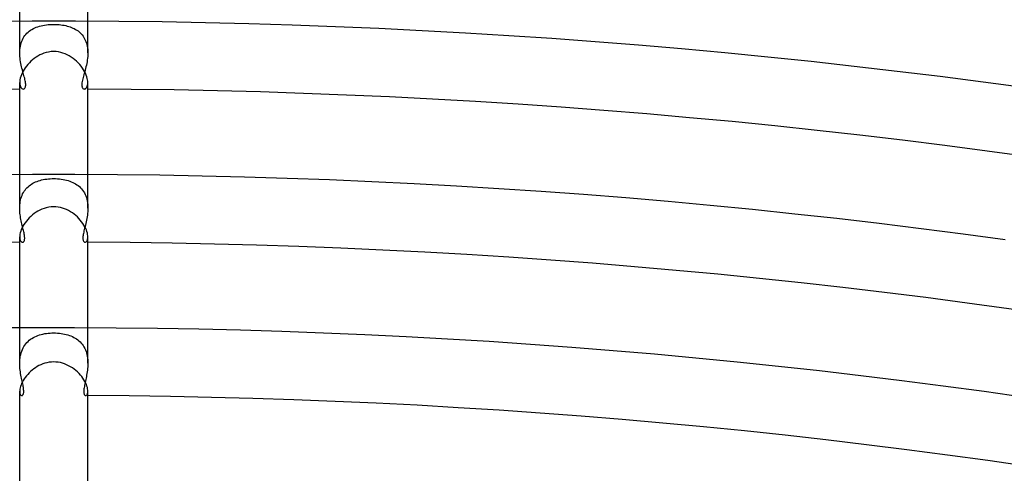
# Model space of a CAD drawing. Header units: millimetres. Extents: x -535 to 535, y -535 to 535.
# Tile 99 of 106: x -2 to 56, y 390 to 417. Entities that reach past the tile are written whole.
import ezdxf

# ---------------------------------------------------------------- set-up
doc = ezdxf.new("R2010")
doc.units = ezdxf.units.MM
doc.layers.add('HIDDEN', color=7, linetype='Continuous')
doc.layers.add('THICK', color=7, linetype='Continuous')

msp = doc.modelspace()

# ---------------------------------------------------------------- linework, layer by layer
at = {"layer": 'HIDDEN'}
for p, q in [((-2, 415.115), (-2, 416.995)), ((-1.282, 416.497), (-1.199, 416.542)), ((-1.199, 416.542), (-1.114, 416.583)), ((-1.114, 416.583), (-1.025, 416.62)), ((-1.025, 416.62), (-0.933, 416.654)), ((-0.933, 416.654), (-0.838, 416.683)), ((-0.838, 416.683), (-0.74, 416.708)), ((-0.74, 416.708), (-0.639, 416.73)), ((-0.639, 416.73), (-0.536, 416.749)), ((-0.536, 416.749), (-0.431, 416.764)), ((-0.431, 416.764), (-0.325, 416.775)), ((-0.325, 416.775), (-0.217, 416.783)), ((-0.217, 416.783), (-0.109, 416.788)), ((-0.109, 416.788), (0, 416.79)), ((0, 416.79), (0.104, 416.788)), ((0.104, 416.788), (0.208, 416.784)), ((0.208, 416.784), (0.312, 416.776)), ((0.312, 416.776), (0.413, 416.766)), ((0.413, 416.766), (0.512, 416.753)), ((0.512, 416.753), (0.608, 416.736)), ((0.608, 416.736), (0.701, 416.717)), ((0.701, 416.717), (0.791, 416.695)), ((0.791, 416.695), (0.878, 416.671)), ((0.878, 416.671), (0.963, 416.643)), ((0.963, 416.643), (1.045, 416.612)), ((1.045, 416.612), (1.125, 416.578)), ((1.125, 416.578), (1.203, 416.54)), ((1.203, 416.54), (1.278, 416.499)), ((2, 415.115), (2, 416.995)), ((-1.841, 415.892), (-1.797, 415.977)), ((-1.797, 415.977), (-1.749, 416.057)), ((-1.749, 416.057), (-1.696, 416.133)), ((-1.696, 416.133), (-1.637, 416.204)), ((-1.637, 416.204), (-1.574, 416.272)), ((-1.574, 416.272), (-1.507, 416.335)), ((-1.507, 416.335), (-1.436, 416.393)), ((-1.436, 416.393), (-1.361, 416.447)), ((-1.361, 416.447), (-1.282, 416.497)), ((1.278, 416.499), (1.351, 416.454)), ((1.351, 416.454), (1.421, 416.405)), ((1.421, 416.405), (1.487, 416.352)), ((1.487, 416.352), (1.551, 416.295)), ((1.551, 416.295), (1.61, 416.234)), ((1.61, 416.234), (1.667, 416.17)), ((1.667, 416.17), (1.719, 416.101)), ((1.719, 416.101), (1.767, 416.028)), ((1.767, 416.028), (1.811, 415.951)), ((1.811, 415.951), (1.851, 415.87)), ((-1.991, 415.318), (-1.979, 415.419)), ((-1.979, 415.419), (-1.962, 415.519)), ((-1.962, 415.519), (-1.94, 415.616)), ((-1.94, 415.616), (-1.913, 415.711)), ((-1.913, 415.711), (-1.88, 415.803)), ((-1.88, 415.803), (-1.841, 415.892)), ((1.851, 415.87), (1.887, 415.785)), ((1.887, 415.785), (1.917, 415.697)), ((1.917, 415.697), (1.943, 415.606)), ((1.943, 415.606), (1.964, 415.511)), ((1.964, 415.511), (1.98, 415.415)), ((1.98, 415.415), (1.991, 415.316)), ((-2, 415.113), (-1.998, 415.215)), ((-1.998, 415.009), (-2, 415.113)), ((-1.998, 415.215), (-1.991, 415.318)), ((-1.991, 414.905), (-1.998, 415.009)), ((-1.982, 414.802), (-1.991, 414.905)), ((-1.968, 414.7), (-1.982, 414.802)), ((1.981, 414.801), (1.968, 414.697)), ((1.991, 414.905), (1.981, 414.801)), ((1.991, 415.316), (1.998, 415.216)), ((1.998, 415.01), (1.991, 414.905)), ((1.998, 415.216), (2, 415.115)), ((2, 415.115), (1.998, 415.01)), ((-1.952, 414.6), (-1.968, 414.7)), ((-1.934, 414.501), (-1.952, 414.6)), ((-1.914, 414.403), (-1.934, 414.501)), ((-1.892, 414.308), (-1.914, 414.403)), ((-1.869, 414.214), (-1.892, 414.308)), ((1.888, 414.294), (1.864, 414.197)), ((1.911, 414.392), (1.888, 414.294)), ((1.932, 414.492), (1.911, 414.392)), ((1.952, 414.594), (1.932, 414.492)), ((1.968, 414.697), (1.952, 414.594)), ((-1.845, 414.123), (-1.869, 414.214)), ((-1.82, 414.034), (-1.845, 414.123)), ((-1.796, 413.948), (-1.82, 414.034)), ((-1.772, 413.864), (-1.796, 413.948)), ((-1.75, 413.784), (-1.772, 413.864)), ((-1.728, 413.706), (-1.75, 413.784)), ((-1.708, 413.631), (-1.728, 413.706)), ((1.718, 413.667), (1.697, 413.586)), ((1.74, 413.75), (1.718, 413.667)), ((1.764, 413.834), (1.74, 413.75)), ((1.788, 413.921), (1.764, 413.834)), ((1.814, 414.01), (1.788, 413.921)), ((1.839, 414.103), (1.814, 414.01)), ((1.864, 414.197), (1.839, 414.103)), ((-2, 413.369), (-1.995, 413.283)), ((-1.995, 413.283), (-1.982, 413.208)), ((-1.982, 413.208), (-1.961, 413.144)), ((-1.961, 413.144), (-1.933, 413.091)), ((-1.933, 413.091), (-1.902, 413.05)), ((-1.69, 413.556), (-1.708, 413.631)), ((-1.692, 413.052), (-1.674, 413.084)), ((-1.674, 413.483), (-1.69, 413.556)), ((-1.66, 413.413), (-1.674, 413.483)), ((-1.674, 413.084), (-1.66, 413.122)), ((-1.651, 413.345), (-1.66, 413.413)), ((-1.66, 413.122), (-1.65, 413.168)), ((-1.645, 413.28), (-1.651, 413.345)), ((-1.65, 413.168), (-1.645, 413.22)), ((-1.645, 413.22), (-1.645, 413.28)), ((1.646, 413.293), (1.645, 413.232)), ((1.645, 413.232), (1.649, 413.178)), ((1.653, 413.361), (1.646, 413.293)), ((1.649, 413.178), (1.657, 413.13)), ((1.664, 413.432), (1.653, 413.361)), ((1.657, 413.13), (1.671, 413.09)), ((1.679, 413.508), (1.664, 413.432)), ((1.671, 413.09), (1.689, 413.056)), ((1.697, 413.586), (1.679, 413.508)), ((1.889, 413.037), (1.918, 413.069)), ((1.918, 413.069), (1.945, 413.111)), ((1.945, 413.111), (1.967, 413.161)), ((1.967, 413.161), (1.985, 413.221)), ((1.985, 413.221), (1.996, 413.29)), ((1.996, 413.29), (2, 413.369)), ((-1.902, 413.05), (-1.866, 413.02)), ((-1.866, 413.02), (-1.829, 413.002)), ((-1.829, 413.002), (-1.791, 412.996)), ((-1.791, 412.996), (-1.764, 413)), ((-1.764, 413), (-1.737, 413.01)), ((-1.737, 413.01), (-1.713, 413.028)), ((-1.713, 413.028), (-1.692, 413.052)), ((1.689, 413.056), (1.711, 413.03)), ((1.711, 413.03), (1.735, 413.011)), ((1.735, 413.011), (1.763, 413)), ((1.763, 413), (1.791, 412.996)), ((1.791, 412.996), (1.824, 413.001)), ((1.824, 413.001), (1.857, 413.014)), ((1.857, 413.014), (1.889, 413.037)), ((-2, 406.006), (-2, 407.995)), ((2, 406.006), (2, 407.995)), ((-1.51, 407.258), (-1.443, 407.314)), ((-1.443, 407.314), (-1.374, 407.367)), ((-1.374, 407.367), (-1.301, 407.416)), ((-1.301, 407.416), (-1.226, 407.461)), ((-1.226, 407.461), (-1.147, 407.502)), ((-1.147, 407.502), (-1.066, 407.539)), ((-1.066, 407.539), (-0.982, 407.573)), ((-0.982, 407.573), (-0.895, 407.604)), ((-0.895, 407.604), (-0.804, 407.632)), ((-0.804, 407.632), (-0.711, 407.656)), ((-0.711, 407.656), (-0.616, 407.677)), ((-0.616, 407.677), (-0.517, 407.695)), ((-0.517, 407.695), (-0.416, 407.709)), ((-0.416, 407.709), (-0.313, 407.721)), ((-0.313, 407.721), (-0.209, 407.729)), ((-0.209, 407.729), (-0.104, 407.734)), ((-0.104, 407.734), (0, 407.735)), ((0, 407.735), (0.11, 407.734)), ((0.11, 407.734), (0.219, 407.728)), ((0.219, 407.728), (0.329, 407.719)), ((0.329, 407.719), (0.437, 407.707)), ((0.437, 407.707), (0.543, 407.691)), ((0.543, 407.691), (0.646, 407.671)), ((0.646, 407.671), (0.746, 407.647)), ((0.746, 407.647), (0.843, 407.62)), ((0.843, 407.62), (0.937, 407.59)), ((0.937, 407.59), (1.027, 407.555)), ((1.027, 407.555), (1.115, 407.517)), ((1.115, 407.517), (1.199, 407.475)), ((1.199, 407.475), (1.28, 407.429)), ((1.28, 407.429), (1.359, 407.378)), ((1.359, 407.378), (1.433, 407.322)), ((1.433, 407.322), (1.504, 407.263)), ((-1.897, 406.666), (-1.864, 406.752)), ((-1.864, 406.752), (-1.826, 406.835)), ((-1.826, 406.835), (-1.784, 406.916)), ((-1.784, 406.916), (-1.737, 406.992)), ((-1.737, 406.992), (-1.686, 407.064)), ((-1.686, 407.064), (-1.631, 407.132)), ((-1.631, 407.132), (-1.572, 407.197)), ((-1.572, 407.197), (-1.51, 407.258)), ((1.504, 407.263), (1.571, 407.198)), ((1.571, 407.198), (1.634, 407.129)), ((1.634, 407.129), (1.693, 407.055)), ((1.693, 407.055), (1.746, 406.978)), ((1.746, 406.978), (1.795, 406.895)), ((1.795, 406.895), (1.839, 406.809)), ((1.839, 406.809), (1.878, 406.718)), ((1.878, 406.718), (1.911, 406.623)), ((-1.998, 406.102), (-1.992, 406.2)), ((-1.992, 406.2), (-1.982, 406.296)), ((-1.982, 406.296), (-1.968, 406.391)), ((-1.968, 406.391), (-1.949, 406.486)), ((-1.949, 406.486), (-1.925, 406.577)), ((-1.925, 406.577), (-1.897, 406.666)), ((1.911, 406.623), (1.939, 406.525)), ((1.939, 406.525), (1.962, 406.425)), ((1.962, 406.425), (1.979, 406.322)), ((1.979, 406.322), (1.991, 406.217)), ((1.991, 406.217), (1.998, 406.112)), ((-2, 406.004), (-1.998, 406.102)), ((-1.998, 405.907), (-2, 406.004)), ((-1.993, 405.81), (-1.998, 405.907)), ((-1.985, 405.713), (-1.993, 405.81)), ((-1.974, 405.618), (-1.985, 405.713)), ((-1.961, 405.524), (-1.974, 405.618)), ((1.97, 405.589), (1.955, 405.488)), ((1.983, 405.692), (1.97, 405.589)), ((1.992, 405.796), (1.983, 405.692)), ((1.998, 405.9), (1.992, 405.796)), ((1.998, 406.112), (2, 406.005)), ((2, 406.005), (1.998, 405.9)), ((-1.945, 405.431), (-1.961, 405.524)), ((-1.928, 405.339), (-1.945, 405.431)), ((-1.91, 405.249), (-1.928, 405.339)), ((-1.891, 405.161), (-1.91, 405.249)), ((-1.871, 405.076), (-1.891, 405.161)), ((-1.851, 404.992), (-1.871, 405.076)), ((-1.831, 404.911), (-1.851, 404.992)), ((1.855, 405.009), (1.834, 404.92)), ((1.877, 405.101), (1.855, 405.009)), ((1.898, 405.195), (1.877, 405.101)), ((1.919, 405.291), (1.898, 405.195)), ((1.938, 405.388), (1.919, 405.291)), ((1.955, 405.488), (1.938, 405.388)), ((-1.812, 404.832), (-1.831, 404.911)), ((-1.793, 404.756), (-1.812, 404.832)), ((-1.775, 404.682), (-1.793, 404.756)), ((-1.759, 404.611), (-1.775, 404.682)), ((-1.745, 404.544), (-1.759, 404.611)), ((-1.732, 404.48), (-1.745, 404.544)), ((-1.722, 404.418), (-1.732, 404.48)), ((-1.714, 404.361), (-1.722, 404.418)), ((1.727, 404.452), (1.718, 404.387)), ((1.74, 404.521), (1.727, 404.452)), ((1.755, 404.594), (1.74, 404.521)), ((1.773, 404.671), (1.755, 404.594)), ((1.792, 404.751), (1.773, 404.671)), ((1.812, 404.834), (1.792, 404.751)), ((1.834, 404.92), (1.812, 404.834)), ((-2, 404.308), (-1.996, 404.236)), ((-1.996, 404.236), (-1.986, 404.173)), ((-1.986, 404.173), (-1.969, 404.119)), ((-1.969, 404.119), (-1.948, 404.075)), ((-1.948, 404.075), (-1.923, 404.04)), ((-1.923, 404.04), (-1.895, 404.015)), ((-1.895, 404.015), (-1.866, 404.001)), ((-1.866, 404.001), (-1.836, 403.996)), ((-1.836, 403.996), (-1.817, 403.998)), ((-1.817, 403.998), (-1.799, 404.004)), ((-1.799, 404.004), (-1.782, 404.015)), ((-1.782, 404.015), (-1.766, 404.029)), ((-1.766, 404.029), (-1.751, 404.049)), ((-1.751, 404.049), (-1.738, 404.072)), ((-1.738, 404.072), (-1.726, 404.101)), ((-1.726, 404.101), (-1.718, 404.134)), ((-1.718, 404.134), (-1.712, 404.171)), ((-1.71, 404.307), (-1.714, 404.361)), ((-1.712, 404.171), (-1.708, 404.212)), ((-1.707, 404.258), (-1.71, 404.307)), ((-1.708, 404.212), (-1.707, 404.258)), ((1.711, 404.327), (1.708, 404.271)), ((1.708, 404.271), (1.708, 404.219)), ((1.708, 404.219), (1.711, 404.173)), ((1.718, 404.387), (1.711, 404.327)), ((1.711, 404.173), (1.718, 404.132)), ((1.718, 404.132), (1.728, 404.096)), ((1.728, 404.096), (1.741, 404.066)), ((1.741, 404.066), (1.756, 404.041)), ((1.756, 404.041), (1.774, 404.021)), ((1.774, 404.021), (1.794, 404.007)), ((1.794, 404.007), (1.814, 403.999)), ((1.814, 403.999), (1.836, 403.996)), ((1.836, 403.996), (1.866, 404.001)), ((1.866, 404.001), (1.895, 404.015)), ((1.895, 404.015), (1.922, 404.04)), ((1.922, 404.04), (1.947, 404.074)), ((1.947, 404.074), (1.969, 404.118)), ((1.969, 404.118), (1.985, 404.172)), ((1.985, 404.172), (1.996, 404.235)), ((1.996, 404.235), (2, 404.308)), ((-2, 396.894), (-2, 398.995)), ((-0.634, 398.612), (-0.531, 398.632)), ((-0.531, 398.632), (-0.427, 398.648)), ((-0.427, 398.648), (-0.321, 398.661)), ((-0.321, 398.661), (-0.214, 398.67)), ((-0.214, 398.67), (-0.107, 398.676)), ((-0.107, 398.676), (0, 398.677)), ((0, 398.677), (0.109, 398.676)), ((0.109, 398.676), (0.218, 398.67)), ((0.218, 398.67), (0.327, 398.661)), ((0.327, 398.661), (0.433, 398.648)), ((0.433, 398.648), (0.537, 398.631)), ((0.537, 398.631), (0.638, 398.611)), ((2, 396.894), (2, 398.995)), ((-1.699, 397.963), (-1.64, 398.04)), ((-1.64, 398.04), (-1.577, 398.113)), ((-1.577, 398.113), (-1.509, 398.181)), ((-1.509, 398.181), (-1.437, 398.244)), ((-1.437, 398.244), (-1.361, 398.303)), ((-1.361, 398.303), (-1.281, 398.356)), ((-1.281, 398.356), (-1.198, 398.406)), ((-1.198, 398.406), (-1.111, 398.45)), ((-1.111, 398.45), (-1.021, 398.491)), ((-1.021, 398.491), (-0.928, 398.527)), ((-0.928, 398.527), (-0.833, 398.559)), ((-0.833, 398.559), (-0.735, 398.588)), ((-0.735, 398.588), (-0.634, 398.612)), ((0.638, 398.611), (0.736, 398.587)), ((0.736, 398.587), (0.831, 398.56)), ((0.831, 398.56), (0.922, 398.53)), ((0.922, 398.53), (1.01, 398.496)), ((1.01, 398.496), (1.096, 398.458)), ((1.096, 398.458), (1.179, 398.416)), ((1.179, 398.416), (1.259, 398.37)), ((1.259, 398.37), (1.335, 398.32)), ((1.335, 398.32), (1.409, 398.266)), ((1.409, 398.266), (1.479, 398.208)), ((1.479, 398.208), (1.546, 398.145)), ((1.546, 398.145), (1.609, 398.078)), ((1.609, 398.078), (1.667, 398.007)), ((-1.942, 397.416), (-1.915, 397.516)), ((-1.915, 397.516), (-1.883, 397.613)), ((-1.883, 397.613), (-1.844, 397.707)), ((-1.844, 397.707), (-1.801, 397.797)), ((-1.801, 397.797), (-1.752, 397.882)), ((-1.752, 397.882), (-1.699, 397.963)), ((1.667, 398.007), (1.721, 397.932)), ((1.721, 397.932), (1.77, 397.852)), ((1.77, 397.852), (1.815, 397.769)), ((1.815, 397.769), (1.856, 397.681)), ((1.856, 397.681), (1.891, 397.59)), ((1.891, 397.59), (1.921, 397.497)), ((1.921, 397.497), (1.946, 397.4)), ((-2, 396.893), (-1.998, 396.999)), ((-1.998, 396.789), (-2, 396.893)), ((-1.998, 396.999), (-1.991, 397.105)), ((-1.991, 397.105), (-1.98, 397.21)), ((-1.98, 397.21), (-1.964, 397.314)), ((-1.964, 397.314), (-1.942, 397.416)), ((1.946, 397.4), (1.966, 397.301)), ((1.966, 397.301), (1.981, 397.201)), ((1.981, 397.201), (1.992, 397.099)), ((1.992, 397.099), (1.998, 396.996)), ((1.998, 396.996), (2, 396.894)), ((2, 396.894), (1.998, 396.791)), ((-1.993, 396.686), (-1.998, 396.789)), ((-1.984, 396.585), (-1.993, 396.686)), ((-1.973, 396.485), (-1.984, 396.585)), ((-1.96, 396.386), (-1.973, 396.485)), ((-1.944, 396.289), (-1.96, 396.386)), ((1.961, 396.393), (1.946, 396.297)), ((1.974, 396.491), (1.961, 396.393)), ((1.985, 396.59), (1.974, 396.491)), ((1.993, 396.69), (1.985, 396.59)), ((1.998, 396.791), (1.993, 396.69)), ((-1.928, 396.194), (-1.944, 396.289)), ((-1.91, 396.101), (-1.928, 396.194)), ((-1.892, 396.011), (-1.91, 396.101)), ((-1.873, 395.923), (-1.892, 396.011)), ((-1.855, 395.838), (-1.873, 395.923)), ((-1.838, 395.756), (-1.855, 395.838)), ((-1.821, 395.678), (-1.838, 395.756)), ((1.839, 395.763), (1.822, 395.682)), ((1.857, 395.846), (1.839, 395.763)), ((1.875, 395.932), (1.857, 395.846)), ((1.894, 396.02), (1.875, 395.932)), ((1.912, 396.111), (1.894, 396.02)), ((1.929, 396.203), (1.912, 396.111)), ((1.946, 396.297), (1.929, 396.203)), ((-2, 395.251), (-1.996, 395.184)), ((-1.996, 395.184), (-1.986, 395.127)), ((-1.806, 395.602), (-1.821, 395.678)), ((-1.793, 395.53), (-1.806, 395.602)), ((-1.782, 395.462), (-1.793, 395.53)), ((-1.773, 395.398), (-1.782, 395.462)), ((-1.767, 395.338), (-1.773, 395.398)), ((-1.77, 395.144), (-1.765, 395.186)), ((-1.763, 395.283), (-1.767, 395.338)), ((-1.765, 395.186), (-1.763, 395.232)), ((-1.763, 395.232), (-1.763, 395.283)), ((1.766, 395.332), (1.763, 395.276)), ((1.763, 395.276), (1.763, 395.224)), ((1.763, 395.224), (1.766, 395.176)), ((1.773, 395.394), (1.766, 395.332)), ((1.766, 395.176), (1.771, 395.134)), ((1.781, 395.46), (1.773, 395.394)), ((1.793, 395.531), (1.781, 395.46)), ((1.807, 395.605), (1.793, 395.531)), ((1.822, 395.682), (1.807, 395.605)), ((1.986, 395.126), (1.996, 395.183)), ((1.996, 395.183), (2, 395.251)), ((-1.986, 395.127), (-1.97, 395.08)), ((-1.97, 395.08), (-1.95, 395.043)), ((-1.95, 395.043), (-1.926, 395.016)), ((-1.926, 395.016), (-1.901, 395.001)), ((-1.901, 395.001), (-1.875, 394.996)), ((-1.875, 394.996), (-1.858, 394.998)), ((-1.858, 394.998), (-1.842, 395.004)), ((-1.842, 395.004), (-1.827, 395.015)), ((-1.827, 395.015), (-1.812, 395.031)), ((-1.812, 395.031), (-1.799, 395.052)), ((-1.799, 395.052), (-1.787, 395.077)), ((-1.787, 395.077), (-1.777, 395.108)), ((-1.777, 395.108), (-1.77, 395.144)), ((1.771, 395.134), (1.78, 395.098)), ((1.78, 395.098), (1.792, 395.067)), ((1.792, 395.067), (1.805, 395.041)), ((1.805, 395.041), (1.821, 395.021)), ((1.821, 395.021), (1.838, 395.007)), ((1.838, 395.007), (1.856, 394.998)), ((1.856, 394.998), (1.875, 394.996)), ((1.875, 394.996), (1.901, 395.001)), ((1.901, 395.001), (1.926, 395.016)), ((1.926, 395.016), (1.95, 395.043)), ((1.95, 395.043), (1.97, 395.079)), ((1.97, 395.079), (1.986, 395.126))]:
    msp.add_line(p, q, dxfattribs=at)
at = {"layer": 'THICK'}
for p, q in [((-2, 416.995), (-2, 422.433)), ((2, 416.995), (2, 422.433)), ((-3.816, 416.983), (-1.272, 416.998)), ((-1.272, 416.998), (1.272, 416.998)), ((1.272, 416.998), (3.816, 416.983)), ((3.816, 416.983), (6.359, 416.952)), ((6.359, 416.952), (8.903, 416.905)), ((8.903, 416.905), (11.446, 416.843)), ((11.446, 416.843), (13.988, 416.765)), ((13.988, 416.765), (16.53, 416.672)), ((16.53, 416.672), (19.072, 416.564)), ((19.072, 416.564), (21.612, 416.44)), ((21.612, 416.44), (24.152, 416.3)), ((24.152, 416.3), (26.691, 416.145)), ((26.691, 416.145), (29.229, 415.974)), ((29.229, 415.974), (31.766, 415.788)), ((31.766, 415.788), (34.302, 415.587)), ((34.302, 415.587), (36.837, 415.37)), ((-1.038, 414.863), (-1.144, 414.788)), ((-0.929, 414.932), (-1.038, 414.863)), ((-0.816, 414.994), (-0.929, 414.932)), ((-0.7, 415.049), (-0.816, 414.994)), ((-0.579, 415.096), (-0.7, 415.049)), ((-0.449, 415.137), (-0.579, 415.096)), ((-0.309, 415.169), (-0.449, 415.137)), ((-0.159, 415.19), (-0.309, 415.169)), ((0, 415.198), (-0.159, 415.19)), ((0.137, 415.192), (0, 415.198)), ((0.272, 415.176), (0.137, 415.192)), ((0.406, 415.148), (0.272, 415.176)), ((0.537, 415.11), (0.406, 415.148)), ((0.665, 415.063), (0.537, 415.11)), ((0.79, 415.007), (0.665, 415.063)), ((0.91, 414.943), (0.79, 415.007)), ((1.025, 414.872), (0.91, 414.943)), ((1.136, 414.794), (1.025, 414.872)), ((1.241, 414.711), (1.136, 414.794)), ((36.837, 415.37), (39.37, 415.137)), ((39.37, 415.137), (41.901, 414.889)), ((41.901, 414.889), (44.432, 414.626)), ((-1.674, 414.24), (-1.742, 414.138)), ((-1.6, 414.341), (-1.674, 414.24)), ((-1.519, 414.438), (-1.6, 414.341)), ((-1.433, 414.532), (-1.519, 414.438)), ((-1.342, 414.622), (-1.433, 414.532)), ((-1.245, 414.708), (-1.342, 414.622)), ((-1.144, 414.788), (-1.245, 414.708)), ((1.342, 414.622), (1.241, 414.711)), ((1.436, 414.529), (1.342, 414.622)), ((1.525, 414.432), (1.436, 414.529)), ((1.607, 414.331), (1.525, 414.432)), ((1.682, 414.229), (1.607, 414.331)), ((1.749, 414.126), (1.682, 414.229)), ((44.432, 414.626), (46.96, 414.347)), ((46.96, 414.347), (49.487, 414.053)), ((-1.936, 413.729), (-1.965, 413.631)), ((-1.9, 413.829), (-1.936, 413.729)), ((-1.855, 413.932), (-1.9, 413.829)), ((-1.802, 414.035), (-1.855, 413.932)), ((-1.742, 414.138), (-1.802, 414.035)), ((1.809, 414.021), (1.749, 414.126)), ((1.861, 413.918), (1.809, 414.021)), ((1.905, 413.816), (1.861, 413.918)), ((1.94, 413.717), (1.905, 413.816)), ((1.967, 413.622), (1.94, 413.717)), ((49.487, 414.053), (52.012, 413.744)), ((52.012, 413.744), (54.535, 413.419)), ((-1.996, 413.451), (-2, 413.369)), ((-2, 407.995), (-2, 413.369)), ((-1.985, 413.538), (-1.996, 413.451)), ((-1.965, 413.631), (-1.985, 413.538)), ((1.986, 413.531), (1.967, 413.622)), ((1.997, 413.447), (1.986, 413.531)), ((2, 413.369), (1.997, 413.447)), ((2, 407.995), (2, 413.369)), ((54.535, 413.419), (57.055, 413.078)), ((-3.733, 407.983), (-1.244, 407.998)), ((-1.244, 407.998), (1.244, 407.998)), ((1.244, 407.998), (3.733, 407.983)), ((3.733, 407.983), (6.222, 407.953)), ((6.222, 407.953), (8.71, 407.907)), ((8.71, 407.907), (11.199, 407.846)), ((11.199, 407.846), (13.686, 407.77)), ((13.686, 407.77), (16.173, 407.679)), ((16.173, 407.679), (18.66, 407.573)), ((18.66, 407.573), (21.146, 407.452)), ((21.146, 407.452), (23.631, 407.315)), ((23.631, 407.315), (26.115, 407.163)), ((26.115, 407.163), (28.599, 406.996)), ((28.599, 406.996), (31.081, 406.814)), ((31.081, 406.814), (33.562, 406.617)), ((33.562, 406.617), (36.042, 406.405)), ((36.042, 406.405), (38.52, 406.178)), ((38.52, 406.178), (40.997, 405.935)), ((-1.252, 405.601), (-1.35, 405.516)), ((-1.149, 405.681), (-1.252, 405.601)), ((-1.042, 405.756), (-1.149, 405.681)), ((-0.93, 405.824), (-1.042, 405.756)), ((-0.814, 405.886), (-0.93, 405.824)), ((-0.695, 405.94), (-0.814, 405.886)), ((-0.571, 405.987), (-0.695, 405.94)), ((-0.44, 406.026), (-0.571, 405.987)), ((-0.3, 406.057), (-0.44, 406.026)), ((-0.154, 406.076), (-0.3, 406.057)), ((0, 406.083), (-0.154, 406.076)), ((0.13, 406.078), (0, 406.083)), ((0.258, 406.064), (0.13, 406.078)), ((0.385, 406.04), (0.258, 406.064)), ((0.51, 406.007), (0.385, 406.04)), ((0.633, 405.965), (0.51, 406.007)), ((0.752, 405.915), (0.633, 405.965)), ((0.868, 405.858), (0.752, 405.915)), ((0.981, 405.794), (0.868, 405.858)), ((1.089, 405.724), (0.981, 405.794)), ((1.192, 405.649), (1.089, 405.724)), ((1.292, 405.568), (1.192, 405.649)), ((1.386, 405.482), (1.292, 405.568)), ((40.997, 405.935), (43.473, 405.677)), ((43.473, 405.677), (45.946, 405.405)), ((-1.75, 405.038), (-1.81, 404.937)), ((-1.683, 405.138), (-1.75, 405.038)), ((-1.609, 405.237), (-1.683, 405.138)), ((-1.529, 405.333), (-1.609, 405.237)), ((-1.442, 405.426), (-1.529, 405.333)), ((-1.35, 405.516), (-1.442, 405.426)), ((1.474, 405.393), (1.386, 405.482)), ((1.557, 405.3), (1.474, 405.393)), ((1.634, 405.205), (1.557, 405.3)), ((1.704, 405.109), (1.634, 405.205)), ((1.767, 405.011), (1.704, 405.109)), ((1.823, 404.913), (1.767, 405.011)), ((45.946, 405.405), (48.419, 405.117)), ((48.419, 405.117), (50.889, 404.814)), ((-1.986, 404.464), (-1.997, 404.383)), ((-1.967, 404.551), (-1.986, 404.464)), ((-1.94, 404.643), (-1.967, 404.551)), ((-1.905, 404.739), (-1.94, 404.643)), ((-1.862, 404.837), (-1.905, 404.739)), ((-1.81, 404.937), (-1.862, 404.837)), ((1.871, 404.816), (1.823, 404.913)), ((1.912, 404.721), (1.871, 404.816)), ((1.945, 404.629), (1.912, 404.721)), ((1.97, 404.541), (1.945, 404.629)), ((1.987, 404.457), (1.97, 404.541)), ((1.997, 404.379), (1.987, 404.457)), ((50.889, 404.814), (53.358, 404.496)), ((53.358, 404.496), (55.824, 404.163)), ((-1.997, 404.383), (-2, 404.308)), ((-2, 398.995), (-2, 404.308)), ((2, 404.308), (1.997, 404.379)), ((2, 398.995), (2, 404.308)), ((-3.651, 398.983), (-1.217, 398.998)), ((-1.217, 398.998), (1.217, 398.998)), ((1.217, 398.998), (3.651, 398.983)), ((3.651, 398.983), (6.085, 398.954)), ((6.085, 398.954), (8.518, 398.909)), ((8.518, 398.909), (10.951, 398.85)), ((10.951, 398.85), (13.384, 398.775)), ((13.384, 398.775), (15.817, 398.686)), ((15.817, 398.686), (18.248, 398.582)), ((18.248, 398.582), (20.679, 398.464)), ((20.679, 398.464), (23.11, 398.33)), ((23.11, 398.33), (25.539, 398.182)), ((25.539, 398.182), (27.968, 398.019)), ((27.968, 398.019), (30.395, 397.841)), ((30.395, 397.841), (32.821, 397.648)), ((32.821, 397.648), (35.247, 397.44)), ((-0.528, 396.892), (-0.647, 396.852)), ((-0.405, 396.925), (-0.528, 396.892)), ((-0.275, 396.95), (-0.405, 396.925)), ((-0.14, 396.966), (-0.275, 396.95)), ((0, 396.972), (-0.14, 396.966)), ((0.13, 396.967), (0, 396.972)), ((0.258, 396.953), (0.13, 396.967)), ((0.386, 396.93), (0.258, 396.953)), ((0.512, 396.897), (0.386, 396.93)), ((0.635, 396.856), (0.512, 396.897)), ((35.247, 397.44), (37.67, 397.218)), ((37.67, 397.218), (40.093, 396.981)), ((40.093, 396.981), (42.514, 396.729)), ((-1.447, 396.327), (-1.528, 396.243)), ((-1.362, 396.409), (-1.447, 396.327)), ((-1.271, 396.487), (-1.362, 396.409)), ((-1.176, 396.561), (-1.271, 396.487)), ((-1.078, 396.631), (-1.176, 396.561)), ((-0.975, 396.695), (-1.078, 396.631)), ((-0.869, 396.753), (-0.975, 396.695)), ((-0.759, 396.806), (-0.869, 396.753)), ((-0.647, 396.852), (-0.759, 396.806)), ((0.755, 396.808), (0.635, 396.856)), ((0.871, 396.752), (0.755, 396.808)), ((0.984, 396.689), (0.871, 396.752)), ((1.093, 396.62), (0.984, 396.689)), ((1.197, 396.546), (1.093, 396.62)), ((1.297, 396.466), (1.197, 396.546)), ((1.391, 396.382), (1.297, 396.466)), ((1.48, 396.294), (1.391, 396.382)), ((42.514, 396.729), (44.933, 396.462)), ((44.933, 396.462), (47.351, 396.18)), ((-1.843, 395.795), (-1.886, 395.707)), ((-1.793, 395.885), (-1.843, 395.795)), ((-1.736, 395.976), (-1.793, 395.885)), ((-1.672, 396.067), (-1.736, 395.976)), ((-1.603, 396.156), (-1.672, 396.067)), ((-1.528, 396.243), (-1.603, 396.156)), ((1.563, 396.203), (1.48, 396.294)), ((1.64, 396.11), (1.563, 396.203)), ((1.71, 396.015), (1.64, 396.11)), ((1.773, 395.919), (1.71, 396.015)), ((1.828, 395.824), (1.773, 395.919)), ((1.875, 395.73), (1.828, 395.824)), ((1.915, 395.639), (1.875, 395.73)), ((47.351, 396.18), (49.766, 395.884)), ((49.766, 395.884), (52.18, 395.573)), ((-1.997, 395.314), (-2, 395.251)), ((-2, 389.995), (-2, 395.251)), ((-1.988, 395.383), (-1.997, 395.314)), ((-1.973, 395.457), (-1.988, 395.383)), ((-1.951, 395.537), (-1.973, 395.457)), ((-1.922, 395.62), (-1.951, 395.537)), ((-1.886, 395.707), (-1.922, 395.62)), ((1.947, 395.551), (1.915, 395.639)), ((1.971, 395.467), (1.947, 395.551)), ((1.987, 395.389), (1.971, 395.467)), ((1.997, 395.316), (1.987, 395.389)), ((2, 395.251), (1.997, 395.316)), ((2, 389.995), (2, 395.251)), ((52.18, 395.573), (54.593, 395.248)), ((54.593, 395.248), (57.003, 394.907))]:
    msp.add_line(p, q, dxfattribs=at)
for radius, start, end in [(490, 90.23358, 134.76643), (490, 45.23353, 89.76644), (486, 45.23576, 89.76421), (480, 90.05871, 134.9413), (480, 45.05872, 89.94131), (476, 90.24074, 134.75927), (476, 45.24075, 89.75928), (467, 90.24538, 134.75463), (467, 45.24539, 89.75464), (458, 90.25019, 134.74982), (458, 45.2502, 89.74983), (449, 45.25524, 89.74479), (440, 90.26045, 134.73956), (440, 45.26046, 89.73957), (431, 45.2659, 89.73413), (422, 45.27157, 89.72846), (413, 90.27746, 134.72255), (413, 45.27747, 89.72256), (404, 90.28365, 134.71636), (404, 45.28366, 89.71637), (395, 45.29008, 89.70989)]:
    msp.add_arc((0, 0), radius, start, end, dxfattribs=at)

doc.saveas('drawing.dxf')
